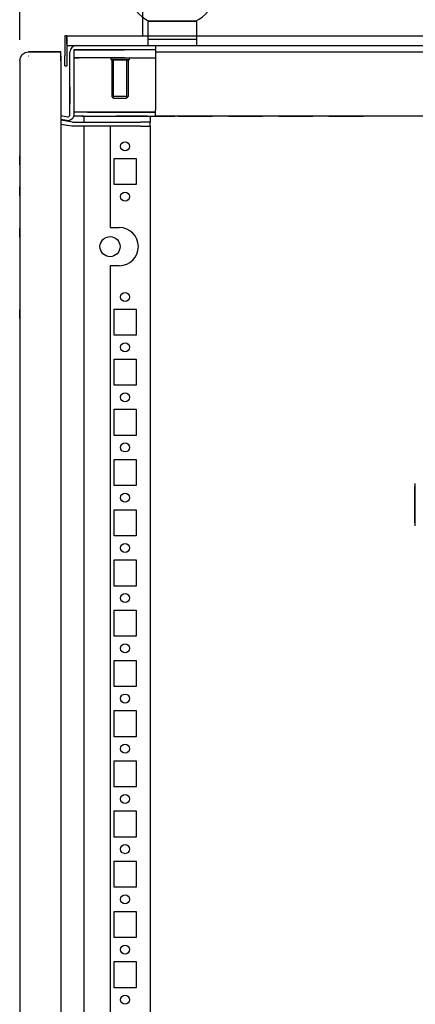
# Model space of a CAD drawing. Header units: inches. Extents: x 481 to 6166, y 980 to 4930.
# Tile 91 of 99: x 5301 to 5498, y 3110 to 3600. Entities that reach past the tile are written whole.
import ezdxf

# ---------------------------------------------------------------- set-up
doc = ezdxf.new("R2010")
doc.units = ezdxf.units.IN
doc.header["$MEASUREMENT"] = 0
doc.layers.add('PWR_0350HP', color=7, linetype='Continuous')
doc.styles.get("Standard").update_dxf_attribs({"font": 'ARIALN.TTF'})
doc.dimstyles.get("Standard").update_dxf_attribs({"dimtxt": 25, "dimasz": 20, "dimexe": 5, "dimexo": 5, "dimgap": 10, "dimtad": 0, "dimtih": 1, "dimtoh": 1, "dimzin": 0, "dimdsep": 46, "dimtxsty": 'Standard', "dimcen": 10, "dimadec": 0, "dimazin": 0, "dimtfac": 1, "dimtofl": 0, "dimtmove": 0, "dimatfit": 3, "dimfxl": 1, "dimtolj": 1, "dimtzin": 0, "dimarcsym": 0})

# ---------------------------------------------------------------- blocks, each defined once
blk = doc.blocks.new('ENCL_SIDE')
for p, q in [((-236.05, 2110.98), (-212.05, 2110.98)), ((-236.05, 2098.87), (-236.05, 2110.98)), ((-235.66, 2110.98), (-235.67, 2110.98)), ((-235.59, 2110.98), (-235.66, 2110.98)), ((-235.46, 2110.98), (-235.59, 2110.98)), ((-235.28, 2110.98), (-235.46, 2110.98)), ((-235.05, 2110.98), (-235.28, 2110.98)), ((-234.69, 2110.98), (-235.05, 2110.98)), ((-234.29, 2110.98), (-234.69, 2110.98)), ((-233.81, 2110.98), (-234.29, 2110.98)), ((-233.31, 2110.98), (-233.81, 2110.98)), ((-232.58, 2110.98), (-233.31, 2110.98)), ((-231.82, 2110.98), (-232.58, 2110.98)), ((-230.94, 2110.98), (-231.82, 2110.98)), ((-230.05, 2110.98), (-230.94, 2110.98)), ((-228.67, 2110.98), (-230.05, 2110.98)), ((-227.29, 2110.98), (-228.67, 2110.98)), ((-225.67, 2110.98), (-227.29, 2110.98)), ((-224.05, 2110.98), (-225.67, 2110.98)), ((-222.84, 2110.98), (-224.05, 2110.98)), ((-221.63, 2110.98), (-222.84, 2110.98)), ((-220.83, 2110.98), (-221.63, 2110.98)), ((-220.04, 2110.98), (-220.83, 2110.98)), ((-218.73, 2110.98), (-220.04, 2110.98)), ((-217.43, 2110.98), (-218.73, 2110.98)), ((-216.5, 2110.98), (-217.43, 2110.98)), ((-215.59, 2110.98), (-216.5, 2110.98)), ((-214.97, 2110.98), (-215.59, 2110.98)), ((-214.38, 2110.98), (-214.97, 2110.98)), ((-213.87, 2110.98), (-214.38, 2110.98)), ((-213.4, 2110.98), (-213.87, 2110.98)), ((-213.1, 2110.98), (-213.4, 2110.98)), ((-212.84, 2110.98), (-213.1, 2110.98)), ((-212.64, 2110.98), (-212.84, 2110.98)), ((-212.5, 2110.98), (-212.64, 2110.98)), ((-212.44, 2110.98), (-212.5, 2110.98)), ((-212.43, 2110.98), (-212.44, 2110.98)), ((-212.05, 2110.98), (-212.05, 2098.87)), ((-276.55, 2103.75), (-277.55, 2103.75)), ((-277.55, 2103.75), (-277.55, 2100.22)), ((-277.55, 2103.75), (-277.55, 2101.75)), ((-276.55, 2103.75), (-236.05, 2103.75)), ((-276.55, 2103.75), (-276.55, 2103.72)), ((-276.55, 2103.48), (-276.55, 2103.75)), ((-276.55, 2103.72), (-276.55, 2103.63)), ((-276.55, 2103.63), (-276.55, 2103.48)), ((-276.55, 2103.48), (-276.55, 2103.28)), ((-276.55, 2103.28), (-276.55, 2099.64)), ((-276.55, 2103.28), (-276.55, 2102.52)), ((-276.55, 2100.22), (-276.55, 2103.28)), ((-275.55, 2103.75), (-236.05, 2103.75)), ((-212.05, 2103.75), (213.95, 2103.75)), ((-203.05, 2103.75), (-197.05, 2103.75)), ((-277.55, 2100.22), (-277.55, 2093.75)), ((-276.55, 2099.64), (-276.55, 2101.75)), ((-276.55, 2100.22), (-276.55, 2099.64)), ((-276.55, 2099.64), (-276.55, 2098.87)), ((-276.55, 2098.87), (276.45, 2098.87)), ((-276.55, 2098.87), (-276.55, 2093.75)), ((-271.75, 2098.87), (-232.45, 2098.87)), ((-212.05, 2101.87), (-236.05, 2101.87)), ((-232.45, 2098.87), (-232.45, 2096.75)), ((-232.45, 2098.52), (-232.45, 2098.75)), ((-232.45, 2098.52), (-232.45, 2097.87)), ((-218.05, 2098.75), (-218.05, 2098.75)), ((-299.71, 2092.99), (-298.74, 2094.44)), ((-298.74, 2094.44), (-297.29, 2095.41)), ((-297.29, 2095.41), (-295.58, 2095.75)), ((-289.08, 2095.75), (-295.58, 2095.75)), ((-295.58, 2093.75), (-295.55, 2093.75)), ((-295.56, 2095.75), (-279.55, 2095.75)), ((-295.56, 2093.75), (-295.55, 2093.75)), ((-295.55, 2095.75), (-279.55, 2095.75)), ((-279.55, 2095.75), (-289.08, 2095.75)), ((-279.55, 2095.75), (-289.07, 2095.75)), ((-279.55, 2095.41), (-279.55, 2095.75)), ((-279.55, 2094.43), (-279.55, 2095.41)), ((-279.55, 2092.97), (-279.55, 2094.43)), ((-279.55, 2093.75), (-279.55, 2094.43)), ((-279.55, 2093.75), (-279.55, 2093.56)), ((-279.55, 2093.75), (-279.55, 2093.75)), ((-279.55, 2093.56), (-279.55, 2093.02)), ((-277.55, 2088.75), (-277.55, 2093.75)), ((-276.55, 2093.75), (-276.55, 2088.75)), ((-275.05, 2066.43), (-275.05, 2095.57)), ((-273.05, 2096.75), (-273.05, 2064.43)), ((-270.55, 2096.75), (-273.05, 2096.75)), ((-273.05, 2096.75), (-273.05, 2092.75)), ((-273.05, 2096.75), (-268.38, 2096.75)), ((-232.45, 2096.75), (-273.05, 2096.75)), ((-267.96, 2096.75), (-272.55, 2096.75)), ((-272.16, 2096.75), (-272.16, 2096.75)), ((-268.38, 2096.75), (-272.16, 2096.75)), ((-272.05, 2096.75), (-272.05, 2096.75)), ((-268.38, 2096.75), (-267.43, 2096.75)), ((-267.96, 2096.75), (-266.35, 2096.75)), ((-267.43, 2096.75), (-250.05, 2096.75)), ((-232.45, 2096.75), (-266.35, 2096.75)), ((-252.27, 2096.75), (-247.83, 2096.75)), ((-232.45, 2096.75), (-250.05, 2096.75)), ((-247.83, 2096.75), (-247.83, 2096.75)), ((-232.45, 2097.87), (-232.45, 2096.9)), ((-232.45, 2096.9), (-232.45, 2095.75)), ((-232.45, 2096.75), (-232.45, 2096.9)), ((-232.45, 2096.75), (-232.45, 2092.75)), ((-232.45, 2095.75), (232.35, 2095.75)), ((-232.45, 2095.75), (-232.45, 2066.75)), ((-300.05, 2091.28), (-299.71, 2092.99)), ((-300.05, 2091.28), (-300.05, 1187.75)), ((-300.05, 2091.25), (-300.05, 1187.75)), ((-279.55, 2093.02), (-279.55, 2092.21)), ((-279.55, 2091.25), (-279.55, 2092.97)), ((-279.55, 2092.21), (-279.55, 2091.25)), ((-279.55, 2091.25), (-279.55, 133.25)), ((-277.55, 2088.75), (-276.55, 2088.75)), ((-268.38, 2092.75), (-273.05, 2092.75)), ((-272.95, 2092.75), (-270.55, 2092.75)), ((-267.43, 2092.75), (-268.38, 2092.75)), ((-250.05, 2092.75), (-267.43, 2092.75)), ((-254.55, 2092.75), (-245.55, 2092.75)), ((-254.55, 2091.75), (-254.55, 2092.75)), ((-254.55, 2091.75), (-245.55, 2091.75)), ((-246.05, 2091.75), (-254.05, 2091.75)), ((-254.05, 2073.52), (-254.05, 2091.75)), ((-253.28, 2072.75), (-253.28, 2091.75)), ((-246.81, 2091.75), (-253.28, 2091.75)), ((-247.83, 2092.75), (-252.27, 2092.75)), ((-250.65, 2092.75), (-249.45, 2092.75)), ((-250.05, 2092.75), (-232.45, 2092.75)), ((-246.81, 2091.75), (-246.81, 2072.75)), ((-246.05, 2091.75), (-246.05, 2073.52)), ((-245.55, 2092.75), (-245.55, 2091.75)), ((-275.05, 2078.25), (-275.05, 2071.75)), ((-275.05, 2074.2), (-275.05, 2069.7)), ((-246.05, 2073.52), (-254.05, 2073.52)), ((-253.28, 2072.75), (-254.05, 2073.52)), ((-253.28, 2072.75), (-246.81, 2072.75)), ((-246.05, 2073.52), (-246.81, 2072.75)), ((-279.55, 2064.04), (-276.22, 2063.45)), ((-275.21, 2063.88), (-275.09, 2064.15)), ((-275.09, 2064.15), (-275.05, 2064.43)), ((-275.05, 2064.43), (-275.05, 2066.43)), ((-273.05, 2064.43), (-273.18, 2063.57)), ((-252.05, 2065.75), (-273.04, 2065.75)), ((-266.35, 2065.75), (-232.45, 2065.75)), ((-236.55, 2065.75), (-252.05, 2065.75)), ((-232.45, 2065.75), (-246.05, 2065.75)), ((-232.45, 2065.6), (-232.45, 2066.75)), ((-232.45, 2065.6), (-232.45, 2065.75)), ((-232.45, 2064.63), (-232.45, 2065.6)), ((-232.45, 2063.98), (-232.45, 2064.63)), ((-276.57, 2061.48), (-279.55, 2062.01)), ((-276.16, 2061.2), (-279.55, 2061.8)), ((-273.8, 2060.79), (-279.55, 2061.8)), ((-279.55, 2059.77), (-276.51, 2059.24)), ((-279.55, 2059.77), (-274.15, 2058.82)), ((-275.7, 2061.45), (-276.57, 2061.48)), ((-276.51, 2059.24), (-274.15, 2058.82)), ((-276.22, 2063.45), (-275.93, 2063.44)), ((-273.8, 2060.79), (-276.16, 2061.2)), ((-275.93, 2063.44), (-275.65, 2063.52)), ((-274.86, 2061.68), (-275.7, 2061.45)), ((-275.65, 2063.52), (-275.41, 2063.67)), ((-275.41, 2063.67), (-275.21, 2063.88)), ((-274.12, 2062.14), (-274.86, 2061.68)), ((-273.54, 2062.79), (-274.12, 2062.14)), ((-273.8, 2060.79), (-273.69, 2060.77)), ((-273.69, 2060.77), (-273.58, 2060.76)), ((-273.58, 2060.76), (-273.47, 2060.75)), ((-273.18, 2063.57), (-273.54, 2062.79)), ((-273.47, 2060.75), (-273.36, 2060.75)), ((-273.36, 2060.75), (-239.89, 2060.75)), ((-273.36, 2060.75), (-256.05, 2060.75)), ((-267.96, 2063.75), (-273.09, 2063.75)), ((-269.35, 2060.75), (-256.05, 2060.75)), ((-269.05, 2063.75), (-252.05, 2063.75)), ((-267.96, 2063.75), (-266.35, 2063.75)), ((-267.91, 2060.75), (-267.91, 2063.75)), ((-266.35, 2063.75), (-232.45, 2063.75)), ((-253.05, 2060.75), (-242.05, 2060.75)), ((-236.55, 2063.75), (-252.05, 2063.75)), ((-249.8, 2060.75), (-245.3, 2060.75)), ((-246.05, 2063.75), (-227.05, 2063.75)), ((-235.05, 2060.75), (-239.89, 2060.75)), ((-235.05, 2063.55), (-235.05, 2060.75)), ((-235.05, 2058.75), (-235.05, 2060.75)), ((-232.45, 2063.75), (-232.45, 2063.98)), ((232.35, 2063.75), (-232.45, 2063.75)), ((-227.3, 2063.75), (-222.8, 2063.75)), ((-221.05, 2063.75), (-204.05, 2063.75)), ((-206.05, 2063.75), (-219.05, 2063.75)), ((-197.8, 2063.75), (-202.3, 2063.75)), ((-196.05, 2063.75), (-179.05, 2063.75)), ((-181.05, 2063.75), (-194.05, 2063.75)), ((-171.05, 2063.75), (-187.55, 2063.75)), ((-172.8, 2063.75), (-177.3, 2063.75)), ((-171.05, 2063.75), (-154.05, 2063.75)), ((-156.05, 2063.75), (-169.05, 2063.75)), ((-146.05, 2063.75), (-154.05, 2063.75)), ((-147.8, 2063.75), (-152.3, 2063.75)), ((-146.05, 2063.75), (-129.05, 2063.75)), ((-131.05, 2063.75), (-144.05, 2063.75)), ((-121.05, 2063.75), (-129.05, 2063.75)), ((-122.8, 2063.75), (-127.3, 2063.75)), ((-104.05, 2063.75), (-121.05, 2063.75)), ((-106.05, 2063.75), (-119.05, 2063.75)), ((-96.05, 2063.75), (-104.05, 2063.75)), ((-274.15, 2058.82), (-274.15, 2058.82)), ((-273.95, 2058.79), (-274.15, 2058.82)), ((-273.76, 2058.77), (-273.95, 2058.79)), ((-273.56, 2058.75), (-273.76, 2058.77)), ((-273.36, 2058.75), (-273.56, 2058.75)), ((-239.89, 2058.75), (-273.36, 2058.75)), ((-256.05, 2058.75), (-273.36, 2058.75)), ((-256.05, 2058.75), (-269.35, 2058.75)), ((-267.91, 168.75), (-267.91, 2058.75)), ((-255.05, 2058.75), (-255.05, 2008.25)), ((-242.05, 2058.75), (-253.05, 2058.75)), ((-245.3, 2058.75), (-249.8, 2058.75)), ((-239.89, 2058.75), (-235.05, 2058.75)), ((-235.05, 2058.75), (-235.05, 168.75)), ((-235.05, 2050.9), (-235.05, 2046.4)), ((-300.05, 2039.53), (-300.05, 2043.97)), ((-253.05, 2042.65), (-242.05, 2042.65)), ((-253.05, 2029.65), (-253.05, 2042.65)), ((-242.05, 2042.65), (-242.05, 2029.65)), ((-235.05, 2042.75), (-235.05, 2029.75)), ((-300.05, 2035.47), (-300.05, 2031.03)), ((-300.05, 2024.03), (-300.05, 2028.47)), ((-242.05, 2029.65), (-253.05, 2029.65)), ((-235.05, 2026), (-235.05, 2021.5)), ((-235.05, 2017.75), (-235.05, 2004.75)), ((-300.05, 2003.53), (-300.05, 2007.97)), ((-255.05, 2008.25), (-250.45, 2008.25)), ((-235.05, 2001), (-235.05, 1996.5)), ((-235.05, 1992.75), (-235.05, 1979.75)), ((-250.45, 1989.25), (-255.05, 1989.25)), ((-255.05, 1989.25), (-255.05, 1208.25)), ((-235.05, 1976), (-235.05, 1971.5)), ((-300.05, 1963.03), (-300.05, 1967.47)), ((-253.05, 1967.65), (-242.05, 1967.65)), ((-253.05, 1954.65), (-253.05, 1967.65)), ((-242.05, 1967.65), (-242.05, 1954.65)), ((-235.05, 1967.75), (-235.05, 1954.75)), ((-242.05, 1954.65), (-253.05, 1954.65)), ((-235.05, 1951), (-235.05, 1946.5)), ((-253.05, 1929.75), (-253.05, 1942.75)), ((-253.05, 1942.75), (-242.05, 1942.75)), ((-242.05, 1942.75), (-242.05, 1929.75)), ((-235.05, 1942.75), (-235.05, 1929.75)), ((-242.05, 1929.75), (-253.05, 1929.75)), ((-235.05, 1926), (-235.05, 1921.5)), ((-253.05, 1904.75), (-253.05, 1917.75)), ((-253.05, 1917.75), (-242.05, 1917.75)), ((-242.05, 1917.75), (-242.05, 1904.75)), ((-235.05, 1917.75), (-235.05, 1904.75)), ((-242.05, 1904.75), (-253.05, 1904.75)), ((-235.05, 1901), (-235.05, 1896.5)), ((-253.05, 1879.75), (-253.05, 1892.75)), ((-253.05, 1892.75), (-242.05, 1892.75)), ((-242.05, 1892.75), (-242.05, 1879.75)), ((-235.05, 1892.75), (-235.05, 1879.75)), ((-242.05, 1879.75), (-253.05, 1879.75)), ((-235.05, 1876), (-235.05, 1871.5)), ((-253.05, 1854.75), (-253.05, 1867.75)), ((-253.05, 1867.75), (-242.05, 1867.75)), ((-242.05, 1867.75), (-242.05, 1854.75)), ((-235.05, 1867.75), (-235.05, 1854.75)), ((-242.05, 1854.75), (-253.05, 1854.75)), ((-235.05, 1851), (-235.05, 1846.5)), ((-253.05, 1829.75), (-253.05, 1842.75)), ((-253.05, 1842.75), (-242.05, 1842.75)), ((-242.05, 1842.75), (-242.05, 1829.75)), ((-235.05, 1842.75), (-235.05, 1829.75)), ((-242.05, 1829.75), (-253.05, 1829.75)), ((-235.05, 1826), (-235.05, 1821.5)), ((-253.05, 1804.75), (-253.05, 1817.75)), ((-253.05, 1817.75), (-242.05, 1817.75)), ((-242.05, 1817.75), (-242.05, 1804.75)), ((-235.05, 1817.75), (-235.05, 1804.75)), ((-242.05, 1804.75), (-253.05, 1804.75)), ((-235.05, 1801), (-235.05, 1796.5)), ((-253.05, 1779.75), (-253.05, 1792.75)), ((-253.05, 1792.75), (-242.05, 1792.75)), ((-242.05, 1792.75), (-242.05, 1779.75)), ((-235.05, 1792.75), (-235.05, 1779.75)), ((-242.05, 1779.75), (-253.05, 1779.75)), ((-235.05, 1776), (-235.05, 1771.5)), ((-253.05, 1754.75), (-253.05, 1767.75)), ((-253.05, 1767.75), (-242.05, 1767.75)), ((-242.05, 1767.75), (-242.05, 1754.75)), ((-235.05, 1767.75), (-235.05, 1754.75)), ((-242.05, 1754.75), (-253.05, 1754.75)), ((-235.05, 1751), (-235.05, 1746.5)), ((-253.05, 1729.75), (-253.05, 1742.75)), ((-253.05, 1742.75), (-242.05, 1742.75)), ((-242.05, 1742.75), (-242.05, 1729.75)), ((-235.05, 1742.75), (-235.05, 1729.75)), ((-242.05, 1729.75), (-253.05, 1729.75)), ((-235.05, 1726), (-235.05, 1721.5)), ((-253.05, 1704.75), (-253.05, 1717.75)), ((-253.05, 1717.75), (-242.05, 1717.75)), ((-242.05, 1717.75), (-242.05, 1704.75)), ((-235.05, 1717.75), (-235.05, 1704.75)), ((-242.05, 1704.75), (-253.05, 1704.75)), ((-235.05, 1701), (-235.05, 1696.5)), ((-253.05, 1679.75), (-253.05, 1692.75)), ((-253.05, 1692.75), (-242.05, 1692.75)), ((-242.05, 1692.75), (-242.05, 1679.75)), ((-235.05, 1692.75), (-235.05, 1679.75)), ((-242.05, 1679.75), (-253.05, 1679.75)), ((-235.05, 1676), (-235.05, 1671.5)), ((-253.05, 1654.75), (-253.05, 1667.75)), ((-253.05, 1667.75), (-242.05, 1667.75)), ((-242.05, 1667.75), (-242.05, 1654.75)), ((-235.05, 1667.75), (-235.05, 1654.75)), ((-242.05, 1654.75), (-253.05, 1654.75)), ((-235.05, 1651), (-235.05, 1646.5)), ((-253.05, 1629.75), (-253.05, 1642.75)), ((-253.05, 1642.75), (-242.05, 1642.75)), ((-242.05, 1642.75), (-242.05, 1629.75)), ((-235.05, 1642.75), (-235.05, 1629.75)), ((-242.05, 1629.75), (-253.05, 1629.75)), ((-235.05, 1626), (-235.05, 1621.5))]:
    blk.add_line(p, q)
for centre, radius in [((-247.55, 2048.65), 2.25), ((-247.55, 2023.65), 2.25), ((-255.05, 1998.75), 5), ((-247.55, 1973.65), 2.25), ((-247.55, 1948.65), 2.25), ((-247.55, 1923.75), 2.25), ((-247.55, 1898.75), 2.25), ((-247.55, 1873.75), 2.25), ((-247.55, 1848.75), 2.25), ((-247.55, 1823.75), 2.25), ((-247.55, 1798.75), 2.25), ((-247.55, 1773.75), 2.25), ((-247.55, 1748.75), 2.25), ((-247.55, 1723.75), 2.25), ((-247.55, 1698.75), 2.25), ((-247.55, 1673.75), 2.25), ((-247.55, 1648.75), 2.25), ((-247.55, 1623.75), 2.25)]:
    blk.add_circle(centre, radius)
for centre, radius, start, end in [((-224.05, 2131.98), 24, 298.955, 241.0451), ((-271.75, 2095.57), 3.3, 90, 180), ((-250.45, 1998.75), 9.5, 270, 90)]:
    blk.add_arc(centre, radius, start, end)
blk = doc.blocks.new('FRAME F_SIDE')
at = {"color": 7, "linetype": 'Continuous'}
for p, q in [((-84.9, 1288.42), (-84.9, 1289.42)), ((-85.15, 1273.7), (-85.15, 1287.92)), ((-85.15, 1285.79), (-84.9, 1285.79)), ((-84.9, 1269.31), (-84.9, 1288.42)), ((-85.15, 1276.03), (-84.9, 1276.03)), ((-85.15, 1273.63), (-85.15, 1273.7)), ((-85.15, 1272.15), (-85.15, 1273.63)), ((-85.15, 1269.81), (-85.15, 1272.15)), ((-85.15, 1272.15), (-84.9, 1272.15)), ((-84.9, 1268.31), (-84.9, 1269.31))]:
    blk.add_line(p, q, dxfattribs=at)
blk = doc.blocks.new('TOP_FAN_SIDE')
at = {"linetype": 'Continuous'}
for p, q in [((239.71, 282.7), (-239.71, 282.7)), ((-239.71, 0), (-239.71, 282.7)), ((-239.71, 0), (-239.71, 282.7)), ((239.71, 0), (239.71, 282.7))]:
    blk.add_line(p, q, dxfattribs=at)
blk.add_line((-239.71, 0), (239.71, 0))
for points in [[(-239.71, 237.6), (-249.02, 237.6), (-249.02, 240.97, -0.219797), (-246.79, 245.8), (-239.71, 251.83)], [(-198.09, 237.6), (-198.09, 239.13, -0.414214), (-185.39, 251.83), (-139.99, 251.83, -0.414214), (-127.29, 239.13), (-127.29, 237.6), (-198.09, 237.6)], [(35.4, 237.6), (35.4, 239.13, 0.414214), (22.7, 251.83), (-22.7, 251.83, 0.414214), (-35.4, 239.13), (-35.4, 237.6), (35.4, 237.6)], [(198.09, 237.6), (198.09, 239.13, 0.414214), (185.39, 251.83), (139.99, 251.83, 0.414214), (127.29, 239.13), (127.29, 237.6), (198.09, 237.6)], [(239.71, 237.6), (249.02, 237.6), (249.02, 240.97, 0.219797), (246.79, 245.8), (239.71, 251.83)], [(-239.71, 196.45), (-249.02, 196.45), (-249.02, 199.82, -0.219797), (-246.79, 204.66), (-239.71, 210.68)], [(-198.09, 196.45), (-198.09, 197.98, -0.414214), (-185.39, 210.68), (-139.99, 210.68, -0.414214), (-127.29, 197.98), (-127.29, 196.45), (-198.09, 196.45)], [(35.4, 196.45), (35.4, 197.98, 0.414214), (22.7, 210.68), (-22.7, 210.68, 0.414214), (-35.4, 197.98), (-35.4, 196.45), (35.4, 196.45)], [(198.09, 196.45), (198.09, 197.98, 0.414214), (185.39, 210.68), (139.99, 210.68, 0.414214), (127.29, 197.98), (127.29, 196.45), (198.09, 196.45)], [(239.71, 196.45), (249.02, 196.45), (249.02, 199.82, 0.219797), (246.79, 204.66), (239.71, 210.68)], [(-239.71, 155.3), (-249.02, 155.3), (-249.02, 158.67, -0.219797), (-246.79, 163.51), (-239.71, 169.53)], [(-198.09, 155.3), (-198.09, 156.83, -0.414214), (-185.39, 169.53), (-139.99, 169.53, -0.414214), (-127.29, 156.83), (-127.29, 155.3), (-198.09, 155.3)], [(35.4, 155.3), (35.4, 156.83, 0.414214), (22.7, 169.53), (-22.7, 169.53, 0.414214), (-35.4, 156.83), (-35.4, 155.3), (35.4, 155.3)], [(198.09, 155.3), (198.09, 156.83, 0.414214), (185.39, 169.53), (139.99, 169.53, 0.414214), (127.29, 156.83), (127.29, 155.3), (198.09, 155.3)], [(239.71, 155.3), (249.02, 155.3), (249.02, 158.67, 0.219797), (246.79, 163.51), (239.71, 169.53)], [(-239.71, 114.15), (-249.02, 114.15), (-249.02, 117.52, -0.219797), (-246.79, 122.36), (-239.71, 128.38)], [(-198.09, 114.15), (-198.09, 115.68, -0.414214), (-185.39, 128.38), (-139.99, 128.38, -0.414214), (-127.29, 115.68), (-127.29, 114.15), (-198.09, 114.15)], [(35.4, 114.15), (35.4, 115.68, 0.414214), (22.7, 128.38), (-22.7, 128.38, 0.414214), (-35.4, 115.68), (-35.4, 114.15), (35.4, 114.15)], [(198.09, 114.15), (198.09, 115.68, 0.414214), (185.39, 128.38), (139.99, 128.38, 0.414214), (127.29, 115.68), (127.29, 114.15), (198.09, 114.15)], [(239.71, 114.15), (249.02, 114.15), (249.02, 117.52, 0.219797), (246.79, 122.36), (239.71, 128.38)], [(-239.71, 73), (-249.02, 73), (-249.02, 76.38, -0.219797), (-246.79, 81.21), (-239.71, 87.24)], [(-198.09, 73), (-198.09, 74.54, -0.414214), (-185.39, 87.24), (-139.99, 87.24, -0.414214), (-127.29, 74.54), (-127.29, 73), (-198.09, 73)], [(-35.4, 73), (-35.4, 74.54, -0.414214), (-22.7, 87.24), (22.7, 87.24, -0.414214), (35.4, 74.54), (35.4, 73), (-35.4, 73)], [(198.09, 73), (198.09, 74.54, 0.414214), (185.39, 87.24), (139.99, 87.24, 0.414214), (127.29, 74.54), (127.29, 73), (198.09, 73)], [(239.71, 73), (249.02, 73), (249.02, 76.38, 0.219797), (246.79, 81.21), (239.71, 87.24)], [(-239.71, 31.86), (-249.02, 31.86), (-249.02, 35.23, -0.219797), (-246.79, 40.06), (-239.71, 46.09)], [(-198.09, 31.86), (-198.09, 33.39, -0.414214), (-185.39, 46.09), (-139.99, 46.09, -0.414214), (-127.29, 33.39), (-127.29, 31.86), (-198.09, 31.86)], [(-35.4, 31.86), (-35.4, 33.39, -0.414214), (-22.7, 46.09), (22.7, 46.09, -0.414214), (35.4, 33.39), (35.4, 31.86), (-35.4, 31.86)], [(198.09, 31.86), (198.09, 33.39, 0.414214), (185.39, 46.09), (139.99, 46.09, 0.414214), (127.29, 33.39), (127.29, 31.86), (198.09, 31.86)], [(239.71, 31.86), (249.02, 31.86), (249.02, 35.23, 0.219797), (246.79, 40.06), (239.71, 46.09)]]:
    blk.add_lwpolyline(points, format="xyb", dxfattribs=at)
blk = doc.blocks.new('*D146')
at = {"color": 0, "linetype": 'Continuous', "lineweight": -2, "transparency": 16777216}
for p, q in [((5301.41, 3589.91), (5301.41, 3999.04)), ((5901.41, 3574.03), (5901.41, 3999.04)), ((5321.41, 3994.04), (5505.11, 3994.04)), ((5881.41, 3994.04), (5699.7, 3994.04))]:
    blk.add_line(p, q, dxfattribs=at)
at = {"color": 0, "linetype": 'Continuous', "transparency": 16777216}
for points in [[(5321.41, 3997.38), (5321.41, 3990.71), (5301.41, 3994.04)], [(5881.41, 3997.38), (5881.41, 3990.71), (5901.41, 3994.04)]]:
    blk.add_solid(points, dxfattribs=at)
at = {"layer": 'DEFPOINTS', "color": 0, "linetype": 'Continuous', "transparency": 16777216}
for p in [(5301.41, 3994.04), (5301.41, 3584.91), (5901.41, 3569.03)]:
    blk.add_point(p, dxfattribs=at)
at = {"color": 0, "linetype": 'Continuous', "transparency": 16777216, "insert": (5602.41, 3994.04), "char_height": 25, "attachment_point": 5}
blk.add_mtext('\\A1;600.00 [23.6"]', dxfattribs=at)

msp = doc.modelspace()

# ---------------------------------------------------------------- block references
for name, p in [('TOP_FAN_SIDE', (5602.406, 3591.97)), ('ENCL_SIDE', (5601.457, 1488.22))]:
    msp.add_blockref(name, p)
at = {"layer": 'PWR_0350HP'}
msp.add_blockref('FRAME F_SIDE', (5583.306, 2079.657), dxfattribs=at)

# ---------------------------------------------------------------- dimensions: what is measured, and where the dimension line sits
at = {"linetype": 'Continuous'}
dim = msp.add_linear_dim(base=(5301.406, 3994.043), p1=(5901.406, 3569.034), p2=(5301.406, 3584.914), angle=180, dimstyle='Standard', dxfattribs=at)
dim.commit()
dim.dimension.update_dxf_attribs({"geometry": '*D146', "text_midpoint": (5602.406, 3994.043), "dimtype": 160})

doc.saveas('drawing.dxf')
